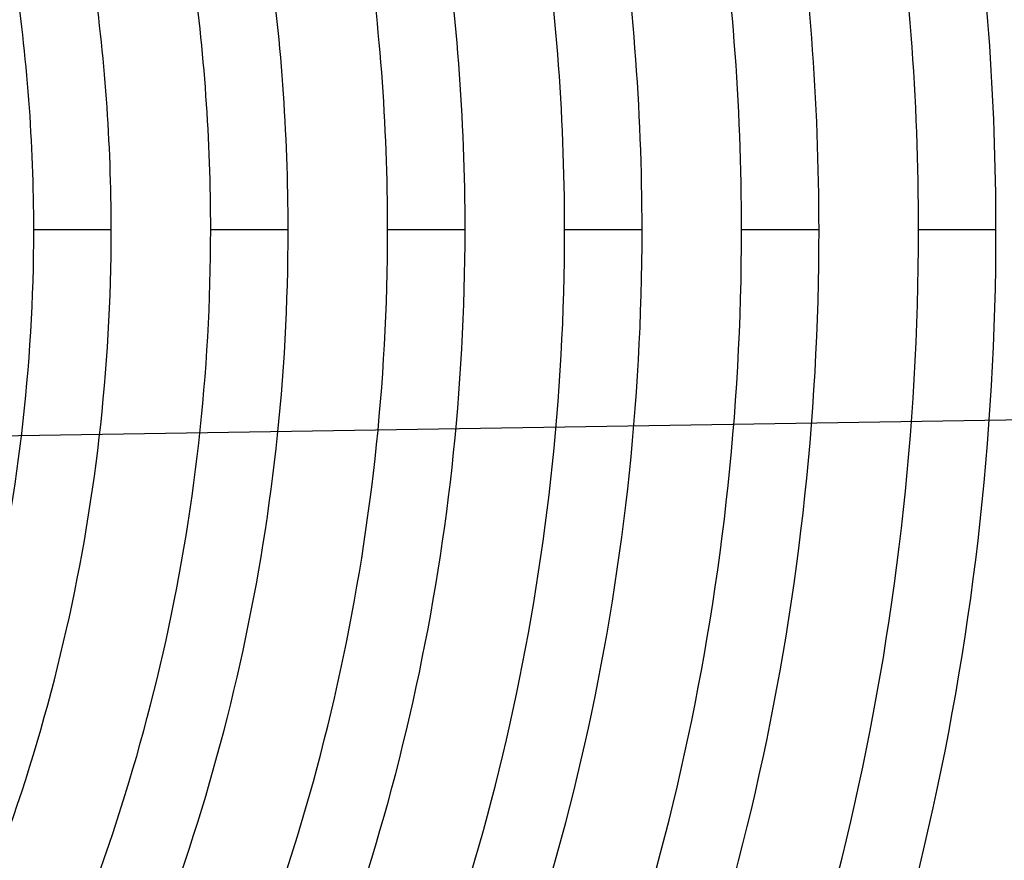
# Model space of a CAD drawing. Header units: millimetres. Extents: x -550 to 550, y -550 to 550.
# Tile 48 of 57: x 221 to 348, y -81 to 27. Entities that reach past the tile are written whole.
import ezdxf

# ---------------------------------------------------------------- set-up
doc = ezdxf.new("R2010")
doc.units = ezdxf.units.MM
doc.layers.add('HIDDEN', color=7, linetype='Continuous')
doc.layers.add('THICK', color=7, linetype='Continuous')

msp = doc.modelspace()

# ---------------------------------------------------------------- linework, layer by layer
at = {"layer": 'HIDDEN'}
for p, q in [((232.99, 0), (223.01, 0)), ((232.99, 0), (223.01, 0)), ((255.79, 0), (245.81, 0)), ((255.79, 0), (245.81, 0)), ((278.59, 0), (268.61, 0)), ((278.59, 0), (268.61, 0)), ((301.39, 0), (291.41, 0)), ((301.39, 0), (291.41, 0)), ((324.19, 0), (314.21, 0)), ((324.19, 0), (314.21, 0)), ((346.99, 0), (337.01, 0)), ((346.99, 0), (337.01, 0))]:
    msp.add_line(p, q, dxfattribs=at)
for radius, start, end in [(506, 0, 180), (456, 0, 180), (451, 0, 180), (400, 0, 180), (395, 0, 180), (337.01, 0, 8.5545), (346.99, 0, 8.3636), (314.21, 0, 8.8487), (324.19, 0, 8.7457), (301.39, 0, 8.9152), (291.41, 0, 8.9101), (278.59, 0, 8.8211), (268.61, 0, 8.6796), (255.79, 0, 8.3912), (245.81, 0, 8.0716), (223.01, 0, 8.631), (232.99, 0, 8.298), (506, 180, 0), (400, 180, 0), (395, 180, 0), (223.01, 333.0348, 0), (232.99, 333.6508, 0), (245.81, 334.3667, 0), (255.79, 334.7361, 0), (268.61, 334.8145, 0), (278.59, 334.807, 0), (291.41, 334.7202, 0), (301.39, 334.5988, 0), (314.21, 334.3812, 0), (324.19, 334.1683, 0), (337.01, 333.844, 0), (346.99, 333.5552, 0), (359.81, 333.1415, 0), (369.79, 332.7884, 0), (382.61, 332.2977, 0), (392.59, 331.8885, 0), (456, 180, 0), (451, 180, 0)]:
    msp.add_arc((0, 0), radius, start, end, dxfattribs=at)
at = {"layer": 'THICK'}
msp.add_line((394.27, -23.81), (180.37, -27.17), dxfattribs=at)
for radius, start, end in [(445, 0, 180), (394.99, 0, 180), (394.99, 180, 0), (445, 180, 0)]:
    msp.add_arc((0, 0), radius, start, end, dxfattribs=at)

doc.saveas('drawing.dxf')
